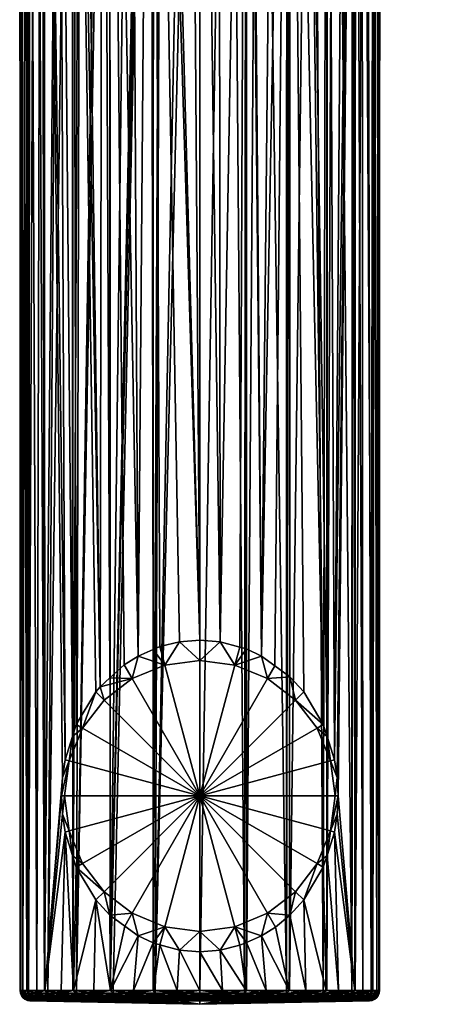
# Model space of a CAD drawing. Extents: x -0.079 to 0.08, y -0.191 to -0.002.
# Tile 1 of 107: x -0.017 to 0.023, y -0.191 to -0.096. Entities that reach past the tile are written whole.
import ezdxf

# ---------------------------------------------------------------- set-up
doc = ezdxf.new("R2010")
doc.units = 0
doc.layers.add('mesh', color=7, linetype='CONTINUOUS')

msp = doc.modelspace()

# ---------------------------------------------------------------- meshes
at = {"layer": 'mesh'}
mesh = msp.add_polyface(dxfattribs=at)
corners = [(-0.009558, -0.16002, 0.04058), (-0.011615, -0.010862, 0.042179), (-0.012195, -0.010855, 0.042802), (-0.009327, -0.010883, 0.04043), (-0.008626, -0.159167, 0.04006), (-0.008627, -0.010887, 0.040061), (-0.005929, -0.157076, 0.038748), (-0.006717, -0.010899, 0.039057), (-0.00475, -0.010907, 0.038415), (-0.004469, -0.156439, 0.038317), (-0.004467, -0.010908, 0.038323), (0, -0.155544, 0.0377), (-0.003979, -0.01091, 0.038164), (-0.001062, -0.010915, 0.037733), (-0.000001, -0.010915, 0.037756), (0.001961, -0.155703, 0.037811), (0.001818, -0.010914, 0.037796), (0.00741, -0.010896, 0.039367), (0.00593, -0.157077, 0.038748), (0.008618, -0.010887, 0.040072), (0.004714, -0.010908, 0.038354), (0.004474, -0.010908, 0.038308), (0.01186, -0.163652, 0.042405), (0.009958, -0.010878, 0.040853), (-0.013624, -0.010836, 0.044338), (-0.012222, -0.164784, 0.042778), (-0.014956, -0.010812, 0.046367), (-0.012941, -0.167033, 0.043518), (0.012187, -0.189167, 0.067195), (0.012196, -0.010563, 0.067194), (0.012898, -0.010571, 0.066529), (0.011843, -0.189167, 0.067611), (0.010807, -0.010547, 0.068509), (0.008626, -0.189167, 0.069948), (0.008636, -0.01053, 0.069961), (0.016622, -0.189167, 0.059461), (0.016667, -0.010655, 0.059464), (0.016878, -0.010663, 0.058799), (0.016453, -0.189167, 0.060346), (0.015987, -0.01063, 0.06161), (0.014914, -0.189167, 0.063618), (0.014947, -0.010606, 0.063632), (0.014607, -0.189167, 0.06427), (0.014669, -0.010599, 0.064171), (0.016994, -0.189167, 0.051758), (0.017184, -0.010733, 0.052998), (0.016685, -0.010762, 0.050528), (0.017198, -0.189167, 0.055006), (0.017245, -0.010709, 0.055002), (0.017266, -0.189167, 0.056086), (0.017274, -0.010698, 0.055946), (0.015654, -0.189167, 0.047634), (0.015552, -0.010799, 0.047422), (0.014932, -0.010812, 0.04638), (0.016603, -0.189167, 0.050557), (0.016613, -0.010767, 0.050174), (-0.016994, -0.189167, 0.051758), (-0.016655, -0.010762, 0.050536), (-0.017079, -0.010742, 0.052244), (-0.016603, -0.189167, 0.050557), (-0.016385, -0.010775, 0.049449), (-0.015653, -0.189167, 0.047634), (-0.015204, -0.010807, 0.046746), (-0.017266, -0.189167, 0.056086), (-0.017299, -0.010707, 0.055185), (-0.017028, -0.010672, 0.058053), (-0.017198, -0.189167, 0.055006), (-0.017285, -0.010709, 0.055001), (-0.014914, -0.189167, 0.063618), (-0.01573, -0.010624, 0.062057), (-0.015058, -0.010607, 0.063518), (-0.016453, -0.189167, 0.060346), (-0.016262, -0.010638, 0.060901), (-0.016622, -0.189167, 0.059461), (-0.01665, -0.010656, 0.059461), (-0.012187, -0.189167, 0.067195), (-0.012191, -0.010563, 0.067193), (-0.011389, -0.010553, 0.068022), (-0.014607, -0.189167, 0.06427), (-0.013392, -0.010578, 0.065952), (-0.014972, -0.010606, 0.063643), (-0.008625, -0.189167, 0.069948), (-0.00475, -0.010511, 0.071572), (-0.004462, -0.01051, 0.07166), (-0.006436, -0.010517, 0.071058), (-0.008637, -0.01053, 0.069955), (-0.011843, -0.189167, 0.067611), (-0.009011, -0.010532, 0.069768), (0.008334, -0.189167, 0.07016), (0.008355, -0.010528, 0.070149), (0.005726, -0.010514, 0.071325), (0.00447, -0.189167, 0.07169), (0.004462, -0.01051, 0.07165), (0.004302, -0.189167, 0.071756), (0.00287, -0.010505, 0.07206), (0, -0.189167, 0.0723), (0, -0.010502, 0.0723), (-0.003615, -0.010506, 0.071918), (-0.00447, -0.189167, 0.07169), (-0.000768, -0.010502, 0.072283), (-0.004302, -0.189167, 0.071756), (-0.00298, -0.047, -0.015333), (0.02271, -0.047, -0.032237), (-0.003232, -0.047, -0.015719), (0.020578, -0.047, -0.027649), (0.017532, -0.047, -0.02361), (0.009828, -0.047, -0.061896), (-0.004403, -0.047, -0.016408), (-0.003963, -0.047, -0.016271), (0.012222, -0.164784, 0.042778), (0.012227, -0.010855, 0.042772), (0.012941, -0.167033, 0.043518), (0.014079, -0.010829, 0.044947)]
mesh.append_faces([[corners[k] for k in face] for face in [(0, 1, 2, 2), (0, 3, 1, 1), (4, 5, 3, 3), (6, 7, 5, 5), (6, 8, 7, 7), (9, 10, 8, 8), (10, 11, 12, 12), (11, 13, 12, 12), (11, 14, 13, 13), (15, 16, 14, 14), (17, 18, 19, 19), (18, 20, 21, 21), (19, 22, 23, 23), (24, 25, 2, 2), (26, 27, 24, 24), (28, 29, 30, 30), (31, 32, 29, 29), (33, 34, 32, 32), (35, 36, 37, 37), (38, 39, 36, 36), (40, 41, 39, 39), (42, 43, 41, 41), (44, 45, 46, 46), (47, 48, 45, 45), (49, 50, 48, 48), (51, 52, 53, 53), (54, 55, 52, 52), (56, 57, 58, 58), (59, 60, 57, 57), (61, 62, 60, 60), (63, 64, 65, 65), (66, 67, 64, 64), (68, 69, 70, 70), (71, 72, 69, 69), (73, 74, 72, 72), (75, 76, 77, 77), (78, 79, 76, 76), (68, 80, 79, 79), (81, 82, 83, 83), (81, 84, 82, 82), (81, 85, 84, 84), (86, 87, 85, 85), (88, 89, 34, 34), (88, 90, 89, 89), (91, 92, 90, 90), (93, 94, 92, 92), (95, 96, 94, 94), (97, 98, 83, 83), (99, 100, 97, 97), (101, 102, 103, 103), (101, 104, 102, 102), (105, 104, 101, 101), (106, 107, 108, 108), (109, 110, 23, 23), (111, 112, 110, 110)]])
mesh = msp.add_polyface(dxfattribs=at)
corners = [(-0.009558, -0.16002, 0.04058), (-0.0065, -0.159242, 0.045), (-0.008626, -0.159167, 0.04006), (-0.009192, -0.161308, 0.045), (-0.009976, -0.160524, 0.040866), (-0.011258, -0.164, 0.045), (-0.012557, -0.167135, 0.045), (-0.012222, -0.164784, 0.042778), (-0.012941, -0.167033, 0.043518), (-0.01186, -0.163652, 0.042405), (0.011258, -0.164, 0.045), (0.01186, -0.163652, 0.042405), (0.009192, -0.161308, 0.045), (0.012222, -0.164784, 0.042778), (0.012557, -0.167135, 0.045), (0.012941, -0.167033, 0.043518), (0.00865, -0.159069, 0.040018), (0.0065, -0.159242, 0.045), (0.009976, -0.160524, 0.040866), (0.003365, -0.157943, 0.045), (0.004478, -0.156396, 0.038289), (0.003827, -0.156217, 0.038166), (0.00593, -0.157077, 0.038748), (0.0072, -0.158006, 0.039341), (0.001961, -0.155703, 0.037811), (0, -0.1575, 0.045), (0, -0.155544, 0.0377), (-0.001948, -0.155701, 0.03781), (-0.003365, -0.157943, 0.045), (-0.003841, -0.156165, 0.038132), (-0.007264, -0.157919, 0.039299), (-0.005929, -0.157076, 0.038748), (-0.004469, -0.156439, 0.038317), (0, -0.1705, 0.045), (0.016622, -0.189167, 0.059461), (0.016878, -0.010663, 0.058799), (0.017266, -0.189167, 0.056086), (0.016453, -0.189167, 0.060346), (0.016667, -0.010655, 0.059464), (0.014914, -0.189167, 0.063618), (0.015987, -0.01063, 0.06161), (0.016994, -0.189167, 0.051758), (0.016685, -0.010762, 0.050528), (0.016603, -0.189167, 0.050557), (0.017198, -0.189167, 0.055006), (0.017184, -0.010733, 0.052998), (0.017245, -0.010709, 0.055002), (0.015654, -0.189167, 0.047634), (0.014932, -0.010812, 0.04638), (0.01488, -0.189167, 0.046415), (0.015552, -0.010799, 0.047422), (-0.016994, -0.189167, 0.051758), (-0.017079, -0.010742, 0.052244), (-0.017198, -0.189167, 0.055006), (-0.016603, -0.189167, 0.050557), (-0.016655, -0.010762, 0.050536), (-0.015653, -0.189167, 0.047634), (-0.016385, -0.010775, 0.049449), (-0.01488, -0.189167, 0.046415), (-0.015204, -0.010807, 0.046746), (-0.017266, -0.189167, 0.056086), (-0.017028, -0.010672, 0.058053), (-0.016622, -0.189167, 0.059461), (-0.017299, -0.010707, 0.055185), (-0.016262, -0.010638, 0.060901), (-0.016453, -0.189167, 0.060346)]
mesh.append_faces([[corners[k] for k in face] for face in [(0, 1, 2, 2), (0, 3, 1, 1), (4, 3, 0, 0), (4, 5, 3, 3), (6, 7, 8, 8), (5, 7, 6, 6), (5, 9, 7, 7), (4, 9, 5, 5), (10, 11, 12, 12), (10, 13, 11, 11), (14, 13, 10, 10), (14, 15, 13, 13), (12, 16, 17, 17), (12, 18, 16, 16), (11, 18, 12, 12), (19, 20, 21, 21), (19, 22, 20, 20), (17, 22, 19, 19), (17, 23, 22, 22), (16, 23, 17, 17), (24, 19, 21, 21), (24, 25, 19, 19), (26, 25, 24, 24), (27, 25, 26, 26), (27, 28, 25, 25), (29, 28, 27, 27), (1, 30, 2, 2), (1, 31, 30, 30), (28, 31, 1, 1), (28, 32, 31, 31), (29, 32, 28, 28), (33, 14, 10, 10), (33, 17, 19, 19), (33, 12, 17, 17), (10, 12, 33, 33), (33, 28, 1, 1), (33, 25, 28, 28), (19, 25, 33, 33), (33, 3, 5, 5), (1, 3, 33, 33), (34, 35, 36, 36), (37, 38, 34, 34), (39, 40, 37, 37), (41, 42, 43, 43), (44, 45, 41, 41), (36, 46, 44, 44), (47, 48, 49, 49), (43, 50, 47, 47), (51, 52, 53, 53), (54, 55, 51, 51), (56, 57, 54, 54), (58, 59, 56, 56), (60, 61, 62, 62), (53, 63, 60, 60), (62, 64, 65, 65)]])
mesh = msp.add_polyface(dxfattribs=at)
corners = [(-0.012195, -0.010855, 0.042802), (-0.009976, -0.160524, 0.040866), (-0.009558, -0.16002, 0.04058), (-0.008626, -0.159167, 0.04006), (-0.009327, -0.010883, 0.04043), (-0.007264, -0.157919, 0.039299), (-0.008627, -0.010887, 0.040061), (-0.005929, -0.157076, 0.038748), (-0.004469, -0.156439, 0.038317), (-0.00475, -0.010907, 0.038415), (-0.003841, -0.156165, 0.038132), (-0.004467, -0.010908, 0.038323), (-0.001948, -0.155701, 0.03781), (0, -0.155544, 0.0377), (0.003827, -0.156217, 0.038166), (0.004474, -0.010908, 0.038308), (0.001961, -0.155703, 0.037811), (0.004478, -0.156396, 0.038289), (-0.000001, -0.010915, 0.037756), (0.001818, -0.010914, 0.037796), (0.008618, -0.010887, 0.040072), (0.0072, -0.158006, 0.039341), (0.00865, -0.159069, 0.040018), (0.00593, -0.157077, 0.038748), (0.00741, -0.010896, 0.039367), (0.004714, -0.010908, 0.038354), (0.009958, -0.010878, 0.040853), (0.01186, -0.163652, 0.042405), (0.012222, -0.164784, 0.042778), (0.009976, -0.160524, 0.040866), (0.014932, -0.010812, 0.04638), (0.012941, -0.167033, 0.043518), (0.0132, -0.16874, 0.043817), (0.013289, -0.1705, 0.043923), (0.014079, -0.010829, 0.044947), (-0.01186, -0.163652, 0.042405), (-0.012222, -0.164784, 0.042778), (-0.013624, -0.010836, 0.044338), (-0.012941, -0.167033, 0.043518), (0.012187, -0.189167, 0.067195), (0.012898, -0.010571, 0.066529), (0.014607, -0.189167, 0.06427), (0.011843, -0.189167, 0.067611), (0.012196, -0.010563, 0.067194), (0.008626, -0.189167, 0.069948), (0.010807, -0.010547, 0.068509), (0.008334, -0.189167, 0.07016), (0.008636, -0.01053, 0.069961), (0.014947, -0.010606, 0.063632), (0.014914, -0.189167, 0.063618), (0.014669, -0.010599, 0.064171), (0.016878, -0.010663, 0.058799), (0.017274, -0.010698, 0.055946), (0.017266, -0.189167, 0.056086), (0.01488, -0.189167, 0.046415), (0.016685, -0.010762, 0.050528), (0.016613, -0.010767, 0.050174), (0.016603, -0.189167, 0.050557), (-0.01488, -0.189167, 0.046415), (-0.014956, -0.010812, 0.046367), (-0.015204, -0.010807, 0.046746), (-0.0132, -0.168741, 0.043817), (-0.017079, -0.010742, 0.052244), (-0.017285, -0.010709, 0.055001), (-0.017198, -0.189167, 0.055006), (-0.016453, -0.189167, 0.060346), (-0.01573, -0.010624, 0.062057), (-0.014914, -0.189167, 0.063618), (-0.017028, -0.010672, 0.058053), (-0.01665, -0.010656, 0.059461), (-0.016622, -0.189167, 0.059461), (-0.012187, -0.189167, 0.067195), (-0.011389, -0.010553, 0.068022), (-0.011843, -0.189167, 0.067611), (-0.014607, -0.189167, 0.06427), (-0.012191, -0.010563, 0.067193), (-0.013392, -0.010578, 0.065952), (-0.015058, -0.010607, 0.063518), (-0.014972, -0.010606, 0.063643), (-0.008637, -0.01053, 0.069955), (-0.008625, -0.189167, 0.069948), (-0.009011, -0.010532, 0.069768), (0.00447, -0.189167, 0.07169), (0.005726, -0.010514, 0.071325), (0.004302, -0.189167, 0.071756), (0.004462, -0.01051, 0.07165), (0, -0.189167, 0.0723), (0.00287, -0.010505, 0.07206), (-0.004302, -0.189167, 0.071756), (0, -0.010502, 0.0723), (-0.004462, -0.01051, 0.07166), (-0.008334, -0.189167, 0.07016), (-0.00447, -0.189167, 0.07169), (-0.003615, -0.010506, 0.071918), (-0.000768, -0.010502, 0.072283), (0.012227, -0.010855, 0.042772)]
mesh.append_faces([[corners[k] for k in face] for face in [(0, 1, 2, 2), (3, 4, 2, 2), (5, 6, 3, 3), (5, 7, 6, 6), (8, 9, 7, 7), (10, 11, 8, 8), (11, 12, 13, 13), (10, 12, 11, 11), (14, 15, 16, 16), (14, 17, 15, 15), (16, 18, 13, 13), (15, 19, 16, 16), (20, 21, 22, 22), (20, 23, 21, 21), (23, 15, 17, 17), (24, 25, 23, 23), (26, 27, 28, 28), (20, 29, 27, 27), (22, 29, 20, 20), (30, 31, 32, 32), (33, 30, 32, 32), (30, 34, 31, 31), (0, 35, 1, 1), (0, 36, 35, 35), (37, 38, 36, 36), (39, 40, 41, 41), (42, 43, 39, 39), (44, 45, 42, 42), (46, 47, 44, 44), (41, 48, 49, 49), (40, 50, 41, 41), (51, 52, 53, 53), (54, 30, 33, 33), (55, 56, 57, 57), (58, 59, 60, 60), (61, 59, 58, 58), (61, 38, 59, 59), (62, 63, 64, 64), (65, 66, 67, 67), (68, 69, 70, 70), (71, 72, 73, 73), (74, 75, 71, 71), (67, 76, 74, 74), (77, 78, 67, 67), (73, 79, 80, 80), (72, 81, 73, 73), (82, 83, 46, 46), (84, 85, 82, 82), (86, 87, 84, 84), (88, 89, 86, 86), (90, 91, 80, 80), (90, 92, 91, 91), (93, 88, 92, 92), (94, 89, 88, 88), (31, 95, 28, 28)]])
mesh = msp.add_polyface(dxfattribs=at)
corners = [(-0.012557, -0.167135, 0.045), (-0.012941, -0.167033, 0.043518), (-0.0132, -0.168741, 0.043817), (-0.013289, -0.1705, 0.043923), (-0.013, -0.1705, 0.045), (-0.013201, -0.172251, 0.043819), (-0.012557, -0.173865, 0.045), (-0.012941, -0.173967, 0.043518), (-0.012222, -0.176216, 0.042778), (-0.011258, -0.177, 0.045), (-0.01186, -0.177348, 0.042405), (-0.009192, -0.179692, 0.045), (-0.009976, -0.180476, 0.040866), (-0.00865, -0.181931, 0.040018), (-0.0065, -0.181758, 0.045), (-0.0072, -0.182994, 0.03934), (0.00865, -0.181931, 0.040018), (0.0065, -0.181758, 0.045), (0.007264, -0.183081, 0.039299), (0.009192, -0.179692, 0.045), (0.009976, -0.180476, 0.040866), (0.011258, -0.177, 0.045), (0.01186, -0.177348, 0.042405), (0.012222, -0.176216, 0.042778), (0.012557, -0.173865, 0.045), (0.012941, -0.173967, 0.043518), (0.013, -0.1705, 0.045), (0.0132, -0.16874, 0.043817), (0.012557, -0.167135, 0.045), (0.013289, -0.1705, 0.043923), (0.013201, -0.17225, 0.043819), (0.012941, -0.167033, 0.043518), (0, -0.1705, 0.045), (0.003365, -0.183057, 0.045), (0, -0.1835, 0.045), (-0.003365, -0.183057, 0.045), (-0.011258, -0.164, 0.045), (0.01333, -0.189167, 0.043973), (0.01488, -0.189167, 0.046415), (0.012145, -0.189167, 0.04286), (-0.012145, -0.189167, 0.04286), (-0.01488, -0.189167, 0.046415), (-0.01333, -0.189167, 0.043973)]
mesh.append_faces([[corners[k] for k in face] for face in [(0, 1, 2, 2), (3, 0, 2, 2), (3, 4, 0, 0), (5, 4, 3, 3), (5, 6, 4, 4), (7, 6, 5, 5), (8, 6, 7, 7), (8, 9, 6, 6), (10, 9, 8, 8), (10, 11, 9, 9), (12, 11, 10, 10), (13, 11, 12, 12), (13, 14, 11, 11), (15, 14, 13, 13), (16, 17, 18, 18), (16, 19, 17, 17), (20, 19, 16, 16), (20, 21, 19, 19), (22, 21, 20, 20), (23, 21, 22, 22), (23, 24, 21, 21), (25, 24, 23, 23), (26, 27, 28, 28), (26, 29, 27, 27), (24, 29, 26, 26), (24, 30, 29, 29), (25, 30, 24, 24), (27, 31, 28, 28), (32, 33, 17, 17), (32, 34, 33, 33), (35, 34, 32, 32), (32, 21, 24, 24), (32, 19, 21, 21), (17, 19, 32, 32), (32, 26, 28, 28), (24, 26, 32, 32), (32, 36, 0, 0), (32, 6, 9, 9), (32, 4, 6, 6), (0, 4, 32, 32), (32, 14, 35, 35), (32, 11, 14, 14), (9, 11, 32, 32), (37, 25, 23, 23), (38, 30, 25, 25), (39, 22, 20, 20), (40, 10, 8, 8), (40, 12, 10, 10), (41, 3, 2, 2), (41, 5, 3, 3), (7, 5, 41, 41), (7, 40, 8, 8), (41, 42, 7, 7), (38, 29, 30, 30)]])
mesh = msp.add_polyface(dxfattribs=at)
corners = [(-0.015541, -0.190166, 0.06005), (0, -0.1905, 0.055), (-0.015701, -0.190166, 0.059213), (-0.016244, -0.190166, 0.055006), (-0.016309, -0.190166, 0.056026), (-0.014786, -0.190166, 0.048042), (-0.014055, -0.190166, 0.046891), (-0.015683, -0.190166, 0.050804), (-0.016051, -0.190166, 0.051938), (-0.012784, -0.190124, 0.044424), (-0.012591, -0.190166, 0.044584), (-0.011472, -0.190166, 0.043533), (-0.015012, -0.190124, 0.047936), (-0.01015, -0.189419, 0.04103), (-0.010169, -0.189167, 0.041004), (-0.012145, -0.189167, 0.04286), (-0.013305, -0.189419, 0.043993), (-0.01333, -0.189167, 0.043973), (-0.01488, -0.189167, 0.046415), (-0.01458, -0.189419, 0.064252), (-0.014607, -0.189167, 0.06427), (-0.012187, -0.189167, 0.067195), (-0.01182, -0.189419, 0.067588), (-0.011843, -0.189167, 0.067611), (-0.011756, -0.189655, 0.067518), (-0.014499, -0.189655, 0.064202), (-0.011652, -0.189859, 0.067408), (-0.008273, -0.189655, 0.070049), (-0.0082, -0.189859, 0.069916), (-0.011358, -0.190124, 0.067095), (-0.014009, -0.190124, 0.06389), (-0.014204, -0.190019, 0.064014), (-0.014372, -0.189859, 0.06412), (-0.011516, -0.190019, 0.067264), (-0.008105, -0.190019, 0.069742), (-0.007993, -0.190124, 0.069539), (-0.011186, -0.190166, 0.066912), (-0.016, -0.190019, 0.060199), (-0.016188, -0.189859, 0.06026), (-0.014914, -0.189167, 0.063618), (-0.014087, -0.190166, 0.06314), (-0.013797, -0.190166, 0.063756), (-0.011511, -0.190166, 0.066519), (-0.015624, -0.189419, 0.047648), (-0.015538, -0.189655, 0.047688), (-0.013232, -0.189655, 0.044054), (-0.015401, -0.189859, 0.047753), (-0.013115, -0.189859, 0.04415), (-0.015222, -0.190019, 0.047837), (-0.012963, -0.190019, 0.044276), (-0.010094, -0.189655, 0.041107), (-0.010005, -0.189859, 0.041229), (-0.009889, -0.190019, 0.04139), (-0.009752, -0.190124, 0.041577), (-0.009976, -0.180476, 0.040866), (-0.012941, -0.173967, 0.043518)]
mesh.append_faces([[corners[k] for k in face] for face in [(0, 1, 2, 2), (1, 3, 4, 4), (1, 4, 2, 2), (5, 1, 6, 6), (1, 7, 8, 8), (9, 10, 11, 11), (12, 5, 6, 6), (13, 14, 15, 15), (16, 17, 18, 18), (19, 20, 21, 21), (22, 21, 23, 23), (22, 19, 21, 21), (24, 19, 22, 22), (24, 25, 19, 19), (26, 25, 24, 24), (27, 24, 22, 22), (28, 26, 24, 24), (29, 30, 31, 31), (26, 32, 25, 25), (26, 33, 32, 32), (34, 33, 26, 26), (33, 31, 32, 32), (33, 29, 31, 31), (35, 29, 33, 33), (35, 36, 29, 29), (37, 31, 30, 30), (38, 32, 31, 31), (39, 20, 19, 19), (30, 40, 0, 0), (30, 41, 40, 40), (29, 41, 30, 30), (29, 42, 41, 41), (36, 42, 29, 29), (43, 16, 18, 18), (44, 45, 16, 16), (46, 47, 45, 45), (48, 47, 46, 46), (48, 49, 47, 47), (12, 49, 48, 48), (12, 9, 49, 49), (6, 9, 12, 12), (6, 10, 9, 9), (16, 15, 17, 17), (16, 13, 15, 15), (45, 13, 16, 16), (45, 50, 13, 13), (47, 50, 45, 45), (47, 51, 50, 50), (49, 51, 47, 47), (49, 52, 51, 51), (9, 52, 49, 49), (9, 53, 52, 52), (11, 53, 9, 9), (15, 14, 54, 54), (55, 17, 15, 15)]])
mesh = msp.add_polyface(dxfattribs=at)
corners = [(0.017234, -0.189419, 0.056084), (0.017266, -0.189167, 0.056086), (0.017198, -0.189167, 0.055006), (0.016962, -0.189419, 0.051764), (0.016994, -0.189167, 0.051758), (0.016603, -0.189167, 0.050557), (0.015624, -0.189419, 0.047648), (0.015654, -0.189167, 0.047634), (0.01488, -0.189167, 0.046415), (0.013305, -0.189419, 0.043993), (0.01333, -0.189167, 0.043973), (0.012145, -0.189167, 0.04286), (0.01458, -0.189419, 0.064252), (0.014914, -0.189167, 0.063618), (0.016453, -0.189167, 0.060346), (0.011821, -0.189419, 0.067588), (0.012187, -0.189167, 0.067195), (0.014607, -0.189167, 0.06427), (0.013232, -0.189655, 0.044054), (0.010005, -0.189859, 0.041229), (0.013115, -0.189859, 0.04415), (0.010094, -0.189655, 0.041107), (0.01015, -0.189419, 0.04103), (0.010169, -0.189167, 0.041004), (0.015538, -0.189655, 0.047688), (0.015401, -0.189859, 0.047753), (0.016869, -0.189655, 0.051782), (0.01672, -0.189859, 0.05181), (0.017139, -0.189655, 0.056078), (0.016988, -0.189859, 0.056069), (0.016332, -0.189655, 0.060307), (0.016188, -0.189859, 0.06026), (0.016423, -0.189419, 0.060336), (0.016622, -0.189167, 0.059461), (0.014499, -0.189655, 0.064202), (0.014372, -0.189859, 0.06412), (0.011756, -0.189655, 0.067518), (0.011652, -0.189859, 0.067408), (0.008273, -0.189655, 0.070049), (0.008319, -0.189419, 0.070132), (0.011843, -0.189167, 0.067611), (0.012222, -0.176216, 0.042778), (0.012941, -0.173967, 0.043518), (0.009976, -0.180476, 0.040866), (0.01186, -0.177348, 0.042405)]
mesh.append_faces([[corners[k] for k in face] for face in [(0, 1, 2, 2), (3, 4, 5, 5), (6, 7, 8, 8), (9, 10, 11, 11), (12, 13, 14, 14), (15, 16, 17, 17), (18, 19, 20, 20), (18, 21, 19, 19), (9, 21, 18, 18), (9, 22, 21, 21), (11, 22, 9, 9), (11, 23, 22, 22), (24, 20, 25, 25), (24, 18, 20, 20), (6, 18, 24, 24), (6, 9, 18, 18), (8, 9, 6, 6), (8, 10, 9, 9), (26, 25, 27, 27), (26, 24, 25, 25), (3, 24, 26, 26), (3, 6, 24, 24), (5, 6, 3, 3), (5, 7, 6, 6), (28, 27, 29, 29), (28, 26, 27, 27), (0, 26, 28, 28), (0, 3, 26, 26), (2, 3, 0, 0), (2, 4, 3, 3), (30, 29, 31, 31), (30, 28, 29, 29), (32, 28, 30, 30), (32, 0, 28, 28), (33, 0, 32, 32), (33, 1, 0, 0), (34, 31, 35, 35), (34, 30, 31, 31), (12, 30, 34, 34), (12, 32, 30, 30), (14, 32, 12, 12), (14, 33, 32, 32), (36, 35, 37, 37), (36, 34, 35, 35), (15, 34, 36, 36), (15, 12, 34, 34), (17, 12, 15, 15), (17, 13, 12, 12), (38, 36, 37, 37), (39, 15, 36, 36), (40, 16, 15, 15), (10, 41, 11, 11), (8, 42, 10, 10), (11, 43, 23, 23), (41, 44, 11, 11)]])
mesh = msp.add_polyface(dxfattribs=at)
corners = [(-0.007872, -0.190166, 0.06932), (0, -0.1905, 0.055), (-0.008147, -0.190166, 0.06912), (-0.013797, -0.190166, 0.063756), (-0.011511, -0.190166, 0.066519), (-0.011186, -0.190166, 0.066912), (-0.015541, -0.190166, 0.06005), (-0.014087, -0.190166, 0.06314), (-0.016051, -0.190166, 0.051938), (-0.016244, -0.190166, 0.055006), (-0.014786, -0.190166, 0.048042), (-0.015683, -0.190166, 0.050804), (-0.009605, -0.190166, 0.04178), (-0.011472, -0.190166, 0.043533), (-0.012591, -0.190166, 0.044584), (-0.014055, -0.190166, 0.046891), (-0.00811, -0.190166, 0.040958), (-0.009752, -0.190124, 0.041577), (-0.007993, -0.190124, 0.069539), (-0.006357, -0.189419, 0.038945), (-0.006369, -0.189167, 0.038915), (-0.008586, -0.189167, 0.040134), (-0.01182, -0.189419, 0.067588), (-0.011843, -0.189167, 0.067611), (-0.008625, -0.189167, 0.069948), (-0.008319, -0.189419, 0.070132), (-0.008334, -0.189167, 0.07016), (-0.00447, -0.189167, 0.07169), (-0.008273, -0.189655, 0.070049), (-0.0082, -0.189859, 0.069916), (-0.011756, -0.189655, 0.067518), (-0.008105, -0.190019, 0.069742), (-0.011652, -0.189859, 0.067408), (-0.004294, -0.189419, 0.071725), (-0.004271, -0.189655, 0.071633), (-0.004233, -0.189859, 0.071487), (-0.004184, -0.190019, 0.071295), (-0.011516, -0.190019, 0.067264), (-0.004126, -0.190124, 0.07107), (-0.01015, -0.189419, 0.04103), (-0.010169, -0.189167, 0.041004), (-0.010094, -0.189655, 0.041107), (-0.006322, -0.189655, 0.039033), (-0.010005, -0.189859, 0.041229), (-0.006266, -0.189859, 0.039174), (-0.009889, -0.190019, 0.04139), (-0.006193, -0.190019, 0.039358), (-0.006108, -0.190124, 0.039573), (-0.006015, -0.190166, 0.039807), (-0.004444, -0.189167, 0.038421), (-0.002164, -0.189419, 0.037868), (-0.005934, -0.183921, 0.03875), (-0.0065, -0.181758, 0.045), (-0.0072, -0.182994, 0.03934), (-0.003365, -0.183057, 0.045), (-0.00865, -0.181931, 0.040018), (-0.004478, -0.184604, 0.038289), (-0.009976, -0.180476, 0.040866)]
mesh.append_faces([[corners[k] for k in face] for face in [(0, 1, 2, 2), (3, 4, 1, 1), (1, 4, 5, 5), (1, 5, 2, 2), (6, 7, 1, 1), (1, 7, 3, 3), (8, 9, 1, 1), (10, 11, 1, 1), (12, 13, 1, 1), (1, 13, 14, 14), (1, 14, 15, 15), (1, 16, 12, 12), (17, 12, 16, 16), (18, 0, 2, 2), (19, 20, 21, 21), (22, 23, 24, 24), (25, 26, 27, 27), (25, 24, 26, 26), (25, 22, 24, 24), (28, 22, 25, 25), (29, 30, 28, 28), (31, 32, 29, 29), (33, 25, 27, 27), (34, 25, 33, 33), (34, 28, 25, 25), (35, 29, 28, 28), (36, 31, 29, 29), (31, 18, 37, 37), (38, 18, 31, 31), (38, 0, 18, 18), (2, 5, 18, 18), (13, 12, 17, 17), (39, 21, 40, 40), (39, 19, 21, 21), (41, 19, 39, 39), (41, 42, 19, 19), (43, 42, 41, 41), (43, 44, 42, 42), (45, 44, 43, 43), (45, 46, 44, 44), (17, 46, 45, 45), (17, 47, 46, 46), (16, 47, 17, 17), (16, 48, 47, 47), (19, 49, 20, 20), (42, 50, 19, 19), (51, 52, 53, 53), (51, 54, 52, 52), (21, 53, 55, 55), (21, 51, 53, 53), (20, 51, 21, 21), (20, 56, 51, 51), (49, 56, 20, 20), (57, 21, 55, 55), (57, 40, 21, 21)]])
mesh = msp.add_polyface(dxfattribs=at)
corners = [(0.006016, -0.190166, 0.039807), (0, -0.1905, 0.055), (0.00811, -0.190166, 0.040958), (0.012591, -0.190166, 0.044584), (0.011472, -0.190166, 0.043533), (0.009605, -0.190166, 0.04178), (0.014786, -0.190166, 0.048042), (0.014055, -0.190166, 0.046891), (0.016309, -0.190166, 0.056026), (0.016244, -0.190166, 0.055006), (0.015541, -0.190166, 0.06005), (0.015701, -0.190166, 0.059213), (0.011186, -0.190166, 0.066912), (0.011511, -0.190166, 0.066519), (0.013797, -0.190166, 0.063756), (0.014087, -0.190166, 0.06314), (0.008147, -0.190166, 0.06912), (0.007993, -0.190124, 0.069539), (0.007872, -0.190166, 0.06932), (0.004222, -0.190166, 0.070765), (0.011358, -0.190124, 0.067095), (0.009752, -0.190124, 0.041577), (0.006108, -0.190124, 0.039573), (0.01015, -0.189419, 0.04103), (0.010169, -0.189167, 0.041004), (0.008586, -0.189167, 0.040134), (0.006357, -0.189419, 0.038945), (0.006369, -0.189167, 0.038915), (0.004444, -0.189167, 0.038421), (0.008319, -0.189419, 0.070132), (0.008626, -0.189167, 0.069948), (0.011843, -0.189167, 0.067611), (0.008334, -0.189167, 0.07016), (0.004294, -0.189419, 0.071725), (0.00447, -0.189167, 0.07169), (0.004198, -0.190166, 0.03934), (0.002152, -0.189655, 0.037963), (0.006322, -0.189655, 0.039033), (0.009889, -0.190019, 0.04139), (0.006193, -0.190019, 0.039358), (0.010005, -0.189859, 0.041229), (0.006266, -0.189859, 0.039174), (0.010094, -0.189655, 0.041107), (0.008105, -0.190019, 0.069742), (0.0082, -0.189859, 0.069916), (0.011516, -0.190019, 0.067264), (0.008273, -0.189655, 0.070049), (0.011652, -0.189859, 0.067408), (0.011756, -0.189655, 0.067518), (0.011821, -0.189419, 0.067588), (0.004184, -0.190019, 0.071295), (0.004233, -0.189859, 0.071487), (0.004271, -0.189655, 0.071633), (0.007264, -0.183081, 0.039299), (0.0065, -0.181758, 0.045), (0.005937, -0.18392, 0.03875), (0.004469, -0.18456, 0.038317), (0.00865, -0.181931, 0.040018), (0.009976, -0.180476, 0.040866)]
mesh.append_faces([[corners[k] for k in face] for face in [(0, 1, 2, 2), (3, 4, 1, 1), (1, 4, 5, 5), (1, 5, 2, 2), (6, 7, 1, 1), (1, 7, 3, 3), (8, 9, 1, 1), (10, 11, 1, 1), (12, 13, 1, 1), (1, 13, 14, 14), (1, 14, 15, 15), (1, 16, 12, 12), (17, 18, 19, 19), (20, 12, 16, 16), (21, 5, 4, 4), (22, 0, 2, 2), (23, 24, 25, 25), (26, 27, 28, 28), (29, 30, 31, 31), (32, 33, 34, 34), (22, 35, 0, 0), (26, 36, 37, 37), (21, 2, 5, 5), (21, 22, 2, 2), (38, 22, 21, 21), (38, 39, 22, 22), (40, 39, 38, 38), (40, 41, 39, 39), (42, 41, 40, 40), (42, 37, 41, 41), (23, 37, 42, 42), (23, 26, 37, 37), (25, 26, 23, 23), (25, 27, 26, 26), (17, 16, 18, 18), (17, 20, 16, 16), (43, 20, 17, 17), (44, 45, 43, 43), (46, 47, 44, 44), (29, 48, 46, 46), (31, 49, 29, 29), (50, 43, 17, 17), (51, 44, 43, 43), (52, 46, 44, 44), (33, 46, 52, 52), (33, 29, 46, 46), (32, 29, 33, 33), (32, 30, 29, 29), (53, 54, 55, 55), (27, 55, 56, 56), (25, 55, 27, 27), (25, 53, 55, 55), (25, 57, 53, 53), (24, 57, 25, 25), (24, 58, 57, 57)]])
mesh = msp.add_polyface(dxfattribs=at)
corners = [(0, -0.1905, 0.055), (0, -0.190166, 0.071341), (0.004064, -0.190166, 0.070827), (0.006016, -0.190166, 0.039807), (0.004198, -0.190166, 0.03934), (0.002048, -0.190166, 0.038788), (0.007872, -0.190166, 0.06932), (0.008147, -0.190166, 0.06912), (0.004222, -0.190166, 0.070765), (0.00208, -0.190124, 0.038539), (0.004294, -0.189419, 0.071725), (0.004302, -0.189167, 0.071756), (0.00447, -0.189167, 0.07169), (0.002164, -0.189419, 0.037868), (0.002168, -0.189167, 0.037836), (0, -0.189167, 0.037836), (0, -0.190166, 0.038788), (0.002109, -0.190019, 0.038309), (-0.002079, -0.190124, 0.038539), (0.002133, -0.189859, 0.038113), (-0.002108, -0.190019, 0.038309), (0.002152, -0.189655, 0.037963), (-0.002133, -0.189859, 0.038113), (-0.002152, -0.189655, 0.037963), (-0.002164, -0.189419, 0.037868), (0.006108, -0.190124, 0.039573), (0.006193, -0.190019, 0.039358), (0.006266, -0.189859, 0.039174), (0.006322, -0.189655, 0.039033), (0.006357, -0.189419, 0.038945), (0.004444, -0.189167, 0.038421), (0.004126, -0.190124, 0.07107), (0.007993, -0.190124, 0.069539), (0.004184, -0.190019, 0.071295), (0.004233, -0.189859, 0.071487), (0.008105, -0.190019, 0.069742), (0.004271, -0.189655, 0.071633), (0.0082, -0.189859, 0.069916), (0, -0.189167, 0.0723), (0, -0.189419, 0.072268), (0, -0.189655, 0.072173), (0, -0.189859, 0.072021), (0, -0.190019, 0.071823), (0, -0.190124, 0.071591), (0.003365, -0.183057, 0.045), (0.003841, -0.184835, 0.038132), (0.004469, -0.18456, 0.038317), (0.001958, -0.185297, 0.037811), (0, -0.1835, 0.045), (0, -0.185456, 0.0377), (0.005937, -0.18392, 0.03875), (0.0065, -0.181758, 0.045), (0.006369, -0.189167, 0.038915)]
mesh.append_faces([[corners[k] for k in face] for face in [(0, 1, 2, 2), (3, 4, 0, 0), (0, 4, 5, 5), (6, 7, 0, 0), (6, 0, 8, 8), (0, 2, 8, 8), (9, 5, 4, 4), (10, 11, 12, 12), (13, 14, 15, 15), (9, 16, 5, 5), (17, 18, 9, 9), (19, 20, 17, 17), (21, 22, 19, 19), (13, 23, 21, 21), (15, 24, 13, 13), (25, 9, 4, 4), (26, 9, 25, 25), (26, 17, 9, 9), (27, 17, 26, 26), (27, 19, 17, 17), (28, 19, 27, 27), (28, 21, 19, 19), (29, 13, 21, 21), (30, 13, 29, 29), (30, 14, 13, 13), (31, 8, 2, 2), (31, 32, 8, 8), (33, 32, 31, 31), (34, 35, 33, 33), (36, 37, 34, 34), (10, 38, 11, 11), (10, 39, 38, 38), (36, 39, 10, 10), (36, 40, 39, 39), (34, 40, 36, 36), (34, 41, 40, 40), (33, 41, 34, 34), (33, 42, 41, 41), (31, 42, 33, 33), (31, 43, 42, 42), (2, 43, 31, 31), (2, 1, 43, 43), (44, 45, 46, 46), (44, 47, 45, 45), (48, 47, 44, 44), (48, 49, 47, 47), (50, 44, 46, 46), (50, 51, 44, 44), (52, 46, 30, 30), (14, 49, 15, 15), (14, 47, 49, 49), (30, 47, 14, 14), (30, 45, 47, 47), (46, 45, 30, 30)]])
mesh = msp.add_polyface(dxfattribs=at)
corners = [(-0.004064, -0.190166, 0.070827), (0, -0.190166, 0.071341), (0, -0.1905, 0.055), (-0.007872, -0.190166, 0.06932), (-0.004222, -0.190166, 0.070765), (-0.006015, -0.190166, 0.039807), (-0.00811, -0.190166, 0.040958), (-0.004197, -0.190166, 0.03934), (0.002048, -0.190166, 0.038788), (0, -0.190166, 0.038788), (-0.002048, -0.190166, 0.038788), (-0.002079, -0.190124, 0.038539), (-0.006108, -0.190124, 0.039573), (-0.004126, -0.190124, 0.07107), (-0.002164, -0.189419, 0.037868), (-0.002168, -0.189167, 0.037836), (-0.004444, -0.189167, 0.038421), (-0.004294, -0.189419, 0.071725), (-0.00447, -0.189167, 0.07169), (-0.004302, -0.189167, 0.071756), (-0.004233, -0.189859, 0.071487), (-0.008273, -0.189655, 0.070049), (-0.004271, -0.189655, 0.071633), (-0.004184, -0.190019, 0.071295), (-0.0082, -0.189859, 0.069916), (-0.008105, -0.190019, 0.069742), (0, -0.189419, 0.072268), (0, -0.189167, 0.0723), (0, -0.189655, 0.072173), (0, -0.189859, 0.072021), (0, -0.190019, 0.071823), (0, -0.190124, 0.071591), (-0.006357, -0.189419, 0.038945), (-0.006322, -0.189655, 0.039033), (-0.002152, -0.189655, 0.037963), (-0.006266, -0.189859, 0.039174), (-0.002133, -0.189859, 0.038113), (-0.006193, -0.190019, 0.039358), (-0.002108, -0.190019, 0.038309), (0.00208, -0.190124, 0.038539), (0.002109, -0.190019, 0.038309), (0.002133, -0.189859, 0.038113), (0.002152, -0.189655, 0.037963), (0.002164, -0.189419, 0.037868), (0, -0.189167, 0.037836), (-0.004478, -0.184604, 0.038289), (-0.003365, -0.183057, 0.045), (-0.005934, -0.183921, 0.03875), (-0.001956, -0.185298, 0.037811), (0, -0.1835, 0.045), (-0.003827, -0.184783, 0.038166), (0, -0.185456, 0.0377)]
mesh.append_faces([[corners[k] for k in face] for face in [(0, 1, 2, 2), (3, 4, 2, 2), (2, 4, 0, 0), (5, 6, 2, 2), (5, 2, 7, 7), (8, 9, 2, 2), (2, 9, 10, 10), (2, 10, 7, 7), (11, 10, 9, 9), (12, 5, 7, 7), (13, 0, 4, 4), (14, 15, 16, 16), (17, 18, 19, 19), (20, 21, 22, 22), (23, 24, 20, 20), (13, 25, 23, 23), (26, 19, 27, 27), (26, 17, 19, 19), (28, 17, 26, 26), (28, 22, 17, 17), (29, 22, 28, 28), (29, 20, 22, 22), (30, 20, 29, 29), (30, 23, 20, 20), (31, 23, 30, 30), (31, 13, 23, 23), (1, 13, 31, 31), (1, 0, 13, 13), (4, 3, 13, 13), (32, 14, 16, 16), (33, 34, 14, 14), (35, 34, 33, 33), (35, 36, 34, 34), (37, 36, 35, 35), (37, 38, 36, 36), (12, 38, 37, 37), (12, 11, 38, 38), (7, 11, 12, 12), (7, 10, 11, 11), (39, 11, 9, 9), (40, 38, 11, 11), (41, 36, 38, 38), (42, 34, 36, 36), (43, 14, 34, 34), (44, 15, 14, 14), (45, 46, 47, 47), (46, 48, 49, 49), (46, 50, 48, 48), (45, 50, 46, 46), (48, 51, 49, 49), (16, 50, 45, 45), (15, 50, 16, 16), (15, 48, 50, 50), (44, 48, 15, 15), (44, 51, 48, 48)]])
mesh = msp.add_polyface(dxfattribs=at)
corners = [(-0.016298, -0.190124, 0.051891), (-0.016051, -0.190166, 0.051938), (-0.015683, -0.190166, 0.050804), (-0.016559, -0.190124, 0.056042), (-0.016309, -0.190166, 0.056026), (-0.016244, -0.190166, 0.055006), (-0.015624, -0.189419, 0.047648), (-0.015653, -0.189167, 0.047634), (-0.016603, -0.189167, 0.050557), (-0.016962, -0.189419, 0.051764), (-0.016994, -0.189167, 0.051758), (-0.017198, -0.189167, 0.055006), (-0.017234, -0.189419, 0.056084), (-0.017266, -0.189167, 0.056086), (-0.016622, -0.189167, 0.059461), (-0.016422, -0.189419, 0.060336), (-0.016453, -0.189167, 0.060346), (-0.014914, -0.189167, 0.063618), (-0.015779, -0.190124, 0.060127), (-0.015541, -0.190166, 0.06005), (-0.015701, -0.190166, 0.059213), (-0.014009, -0.190124, 0.06389), (-0.016, -0.190019, 0.060199), (-0.016188, -0.189859, 0.06026), (-0.014204, -0.190019, 0.064014), (-0.016332, -0.189655, 0.060307), (-0.014372, -0.189859, 0.06412), (-0.014499, -0.189655, 0.064202), (-0.01458, -0.189419, 0.064252), (-0.017139, -0.189655, 0.056078), (-0.016988, -0.189859, 0.056069), (-0.01679, -0.190019, 0.056056), (-0.016869, -0.189655, 0.051782), (-0.01672, -0.189859, 0.05181), (-0.016525, -0.190019, 0.051848), (-0.015538, -0.189655, 0.047688), (-0.015401, -0.189859, 0.047753), (-0.015222, -0.190019, 0.047837), (-0.015012, -0.190124, 0.047936), (-0.014786, -0.190166, 0.048042), (-0.01488, -0.189167, 0.046415), (-0.013305, -0.189419, 0.043993), (-0.013232, -0.189655, 0.044054)]
mesh.append_faces([[corners[k] for k in face] for face in [(0, 1, 2, 2), (3, 4, 5, 5), (6, 7, 8, 8), (9, 10, 11, 11), (12, 13, 14, 14), (15, 16, 17, 17), (18, 19, 20, 20), (18, 21, 19, 19), (22, 21, 18, 18), (23, 24, 22, 22), (25, 26, 23, 23), (25, 27, 26, 26), (15, 27, 25, 25), (15, 28, 27, 27), (17, 28, 15, 15), (15, 14, 16, 16), (15, 12, 14, 14), (25, 12, 15, 15), (25, 29, 12, 12), (23, 29, 25, 25), (23, 30, 29, 29), (22, 30, 23, 23), (22, 31, 30, 30), (18, 31, 22, 22), (18, 3, 31, 31), (20, 3, 18, 18), (20, 4, 3, 3), (12, 11, 13, 13), (12, 9, 11, 11), (29, 9, 12, 12), (29, 32, 9, 9), (30, 32, 29, 29), (30, 33, 32, 32), (31, 33, 30, 30), (31, 34, 33, 33), (3, 34, 31, 31), (3, 0, 34, 34), (5, 0, 3, 3), (5, 1, 0, 0), (9, 8, 10, 10), (9, 6, 8, 8), (32, 6, 9, 9), (32, 35, 6, 6), (33, 35, 32, 32), (33, 36, 35, 35), (34, 36, 33, 33), (34, 37, 36, 36), (0, 37, 34, 34), (0, 38, 37, 37), (2, 38, 0, 0), (2, 39, 38, 38), (6, 40, 7, 7), (35, 41, 6, 6), (36, 42, 35, 35)]])
mesh = msp.add_polyface(dxfattribs=at)
corners = [(0.014786, -0.190166, 0.048042), (0, -0.1905, 0.055), (0.015683, -0.190166, 0.050804), (0.016244, -0.190166, 0.055006), (0.016051, -0.190166, 0.051938), (0.015541, -0.190166, 0.06005), (0.014087, -0.190166, 0.06314), (0.015701, -0.190166, 0.059213), (0.016309, -0.190166, 0.056026), (0.014009, -0.190124, 0.06389), (0.013797, -0.190166, 0.063756), (0.011511, -0.190166, 0.066519), (0.01578, -0.190124, 0.060127), (0.016559, -0.190124, 0.056042), (0.016298, -0.190124, 0.051891), (0.015013, -0.190124, 0.047936), (0.012784, -0.190124, 0.044424), (0.012591, -0.190166, 0.044584), (0.014055, -0.190166, 0.046891), (0.011472, -0.190166, 0.043533), (0.009752, -0.190124, 0.041577), (0.012963, -0.190019, 0.044276), (0.009889, -0.190019, 0.04139), (0.013115, -0.189859, 0.04415), (0.010005, -0.189859, 0.041229), (0.015222, -0.190019, 0.047837), (0.015401, -0.189859, 0.047753), (0.016525, -0.190019, 0.051848), (0.01672, -0.189859, 0.05181), (0.01679, -0.190019, 0.056056), (0.016988, -0.189859, 0.056069), (0.016, -0.190019, 0.060199), (0.016188, -0.189859, 0.06026), (0.014205, -0.190019, 0.064014), (0.014372, -0.189859, 0.06412), (0.011358, -0.190124, 0.067095), (0.011186, -0.190166, 0.066912), (0.011516, -0.190019, 0.067264), (0.011652, -0.189859, 0.067408), (0.008105, -0.190019, 0.069742), (0.0082, -0.189859, 0.069916)]
mesh.append_faces([[corners[k] for k in face] for face in [(0, 1, 2, 2), (1, 3, 4, 4), (1, 4, 2, 2), (5, 1, 6, 6), (1, 7, 8, 8), (9, 10, 11, 11), (12, 5, 6, 6), (13, 8, 7, 7), (14, 4, 3, 3), (15, 0, 2, 2), (16, 17, 18, 18), (16, 19, 17, 17), (16, 20, 19, 19), (21, 20, 16, 16), (21, 22, 20, 20), (23, 22, 21, 21), (23, 24, 22, 22), (15, 18, 0, 0), (15, 16, 18, 18), (25, 16, 15, 15), (25, 21, 16, 16), (26, 21, 25, 25), (26, 23, 21, 21), (14, 2, 4, 4), (14, 15, 2, 2), (27, 15, 14, 14), (27, 25, 15, 15), (28, 25, 27, 27), (28, 26, 25, 25), (13, 3, 8, 8), (13, 14, 3, 3), (29, 14, 13, 13), (29, 27, 14, 14), (30, 27, 29, 29), (30, 28, 27, 27), (12, 7, 5, 5), (12, 13, 7, 7), (31, 13, 12, 12), (31, 29, 13, 13), (32, 29, 31, 31), (32, 30, 29, 29), (9, 6, 10, 10), (9, 12, 6, 6), (33, 12, 9, 9), (33, 31, 12, 12), (34, 31, 33, 33), (34, 32, 31, 31), (35, 11, 36, 36), (35, 9, 11, 11), (37, 9, 35, 35), (37, 33, 9, 9), (38, 33, 37, 37), (38, 34, 33, 33), (39, 37, 35, 35), (40, 38, 37, 37)]])

doc.saveas('drawing.dxf')
